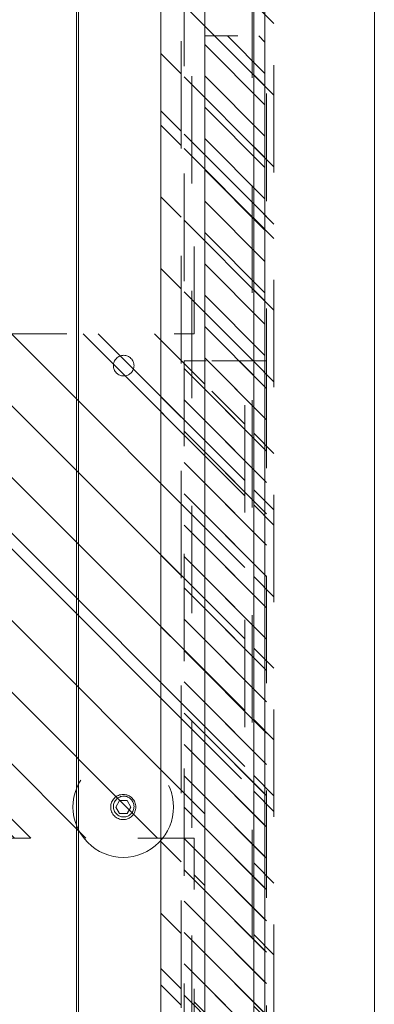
# Model space of a CAD drawing. Header units: inches. Extents: x -522 to -243, y -71 to 49.
# Tile 52 of 54: x -247.02 to -242.62, y -7.13 to 5.09. Entities that reach past the tile are written whole.
import ezdxf

# ---------------------------------------------------------------- set-up
doc = ezdxf.new("R2010")
doc.units = ezdxf.units.IN
doc.header["$LTSCALE"] = 32
doc.header["$MEASUREMENT"] = 0
doc.linetypes.add('Dash Style-1', pattern=[0.083328, 0.041656, -0.041672])
for name, color, linetype, lineweight in [('DashLine', 7, 'Dash Style-1', 13), ('DashLineFill', 7, 'Dash Style-1', 13), ('Drawing', 7, 'Continuous', 18), ('Metal-Black', 7, 'Continuous', 18), ('None', 7, 'Continuous', 18), ('SolidLine', 7, 'Continuous', 15), ('Wood_1-H', 7, 'Continuous', 13)]:
    doc.layers.add(name, color=color, linetype=linetype, lineweight=lineweight)
doc.layers.add('Electrical', color=1, linetype='Dash Style-1', lineweight=15, true_color=0xff0000)
pattern_1 = [(45, (0, 0), (-1.61302, 1.93572), []), (45, (-1.0608, 1.0608), (-0.472346, 0.416761), [])]
pattern_2 = [(45, (0, 0), (-0.3333333, -0.7222222), [])]

# ---------------------------------------------------------------- blocks, each defined once
blk = doc.blocks.new('Group')
at = {"layer": 'DashLineFill', "linetype": 'Continuous', "lineweight": 13}
h = blk.add_hatch(dxfattribs=at)
h.set_pattern_fill('Steel', color=253, style=0, pattern_type=2)
h.set_pattern_definition(pattern_1)
h.paths.add_polyline_path([(12, -12), (59.992, -12), (59.992, -12.252), (12, -12.252)])
at = {"layer": 'DashLineFill', "flags": 128}
blk.add_lwpolyline([(12, -12), (59.992, -12), (59.992, -12.252), (12, -12.252)], close=True, dxfattribs=at)
at = {"layer": 'SolidLine', "flags": 128}
blk.add_lwpolyline([(12, -12.252), (59.992, -12.252), (59.992, -13.276), (12, -13.276)], close=True, dxfattribs=at)
blk = doc.blocks.new('Group-1')
at = {"layer": 'None'}
blk.add_blockref('Group', (0, 0), dxfattribs=at)
blk = doc.blocks.new('SL Wall Tile (2D)')
at = {"layer": 'None'}
blk.add_blockref('Group-1', (0, 0), dxfattribs=at)
at = {"layer": 'Drawing', "color": 0, "flags": 1}
for tag in ['Tag', 'Catalog', 'FinishGroup', 'Custom', 'Discount', 'Item1', 'Item2', 'Item3', 'Item4', 'Item5', 'Item6', 'Item7', 'Item8', 'Item9', 'Item10', 'Item11', 'Item12', 'Item13', 'Item14', 'Item15', 'Item16', 'Item17', 'Item18', 'Item19', 'Item20', 'Item21', 'Item22', 'Item23', 'Item24', 'Item25', 'Option1', 'Option2', 'Option3', 'Option4', 'Option5', 'Option6', 'Option7', 'Option8', 'Option9', 'Option10', 'Option11', 'Option12']:
    blk.add_attdef(tag, (-162.52, -32.173), '', height=0.00709, dxfattribs=at)
blk = doc.blocks.new('Group-4')
at = {"layer": 'Drawing', "rotation": 270}
blk.add_blockref('SL Wall Tile (2D)', (126.441, 39.799), dxfattribs=at)
at = {"layer": 'Drawing', "color": 0, "flags": 1}
for tag in ['Tag', 'Catalog', 'FinishGroup', 'Custom', 'Discount', 'Item1', 'Item2', 'Item3', 'Item4', 'Item5', 'Item6', 'Item7', 'Item8', 'Item9', 'Item10', 'Item11', 'Item12', 'Item13', 'Item14', 'Item15', 'Item16', 'Item17', 'Item18', 'Item19', 'Item20', 'Item21', 'Item22', 'Item23', 'Item24', 'Item25', 'Option1', 'Option2', 'Option3', 'Option4', 'Option5', 'Option6', 'Option7', 'Option8', 'Option9', 'Option10', 'Option11', 'Option12']:
    blk.add_attdef(tag, (-162.52, -32.173), '', height=0.00709, dxfattribs=at)
blk = doc.blocks.new('1BRPX9-Util_Bkt_Lg-N (2D)')
at = {"layer": 'DashLineFill', "linetype": 'Continuous', "lineweight": 13}
h = blk.add_hatch(dxfattribs=at)
h.set_pattern_fill('Steel', color=253, style=0, pattern_type=2)
h.set_pattern_definition(pattern_1)
edge = h.paths.add_edge_path()
edge.add_line((-4.469, 7.539), (-2.421, 7.539))
edge.add_line((-2.421, 7.539), (-2.421, 7.917))
edge.add_arc((-2.303, 7.917), 0.118, 90, 180, ccw=False)
edge.add_line((-2.303, 8.035), (2.303, 8.035))
edge.add_arc((2.303, 7.917), 0.118, 0, 90, ccw=False)
edge.add_line((2.421, 7.917), (2.421, 7.539))
edge.add_line((2.421, 7.539), (4.469, 7.539))
edge.add_line((4.469, 7.539), (4.469, 7.406))
edge.add_line((4.469, 7.406), (3.13, 7.406))
edge.add_line((3.13, 7.406), (3.13, -2.012))
edge.add_line((3.13, -2.012), (4.469, -2.012))
edge.add_line((4.469, -2.012), (4.469, -2.146))
edge.add_line((4.469, -2.146), (2.421, -2.146))
edge.add_line((2.421, -2.146), (2.421, -2.524))
edge.add_arc((2.303, -2.524), 0.118, 270, 360, ccw=False)
edge.add_line((2.303, -2.642), (-2.303, -2.642))
edge.add_arc((-2.303, -2.524), 0.118, 180, 270, ccw=False)
edge.add_line((-2.421, -2.524), (-2.421, -2.146))
edge.add_line((-2.421, -2.146), (-4.469, -2.146))
edge.add_line((-4.469, -2.146), (-4.469, -2.012))
edge.add_line((-4.469, -2.012), (-3.13, -2.012))
edge.add_line((-3.13, -2.012), (-3.13, 7.406))
edge.add_line((-3.13, 7.406), (-4.469, 7.406))
edge.add_line((-4.469, 7.406), (-4.469, 7.539))
at = {"layer": 'DashLineFill', "flags": 128}
blk.add_lwpolyline([(-4.469, 7.539), (-2.421, 7.539), (-2.421, 7.917, -0.414214), (-2.303, 8.035), (2.303, 8.035, -0.414214), (2.421, 7.917), (2.421, 7.539), (4.469, 7.539), (4.469, 7.406), (3.13, 7.406), (3.13, -2.012), (4.469, -2.012), (4.469, -2.146), (2.421, -2.146), (2.421, -2.524, -0.414214), (2.303, -2.642), (-2.303, -2.642, -0.414214), (-2.421, -2.524), (-2.421, -2.146), (-4.469, -2.146), (-4.469, -2.012), (-3.13, -2.012), (-3.13, 7.406), (-4.469, 7.406)], format="xyb", close=True, dxfattribs=at)
blk = doc.blocks.new('1BP8DW-Leveler (2D)')
at = {"layer": 'DashLine', "flags": 128}
for points in [[(0.625, 0), (0.622, -0.061), (0.613, -0.122), (0.598, -0.181), (0.577, -0.239), (0.551, -0.295), (0.52, -0.347), (0.483, -0.396), (0.442, -0.442), (0.396, -0.483), (0.347, -0.52), (0.295, -0.551), (0.239, -0.577), (0.181, -0.598), (0.122, -0.613), (0.061, -0.622), (0, -0.625), (-0.061, -0.622), (-0.122, -0.613), (-0.181, -0.598), (-0.239, -0.577), (-0.295, -0.551), (-0.347, -0.52), (-0.396, -0.483), (-0.442, -0.442), (-0.483, -0.396), (-0.52, -0.347), (-0.551, -0.295), (-0.577, -0.239), (-0.598, -0.181), (-0.613, -0.122), (-0.622, -0.061), (-0.625, 0), (-0.622, 0.061), (-0.613, 0.122), (-0.598, 0.181), (-0.577, 0.239), (-0.551, 0.295), (-0.52, 0.347), (-0.483, 0.396), (-0.442, 0.442), (-0.396, 0.483), (-0.347, 0.52), (-0.295, 0.551), (-0.239, 0.577), (-0.181, 0.598), (-0.122, 0.613), (-0.061, 0.622), (0, 0.625), (0.061, 0.622), (0.122, 0.613), (0.181, 0.598), (0.239, 0.577), (0.295, 0.551), (0.347, 0.52), (0.396, 0.483), (0.442, 0.442), (0.483, 0.396), (0.52, 0.347), (0.551, 0.295), (0.577, 0.239), (0.598, 0.181), (0.613, 0.122), (0.622, 0.061)], [(0, 0.156), (0.015, 0.155), (0.03, 0.153), (0.045, 0.15), (0.06, 0.144), (0.074, 0.138), (0.087, 0.13), (0.099, 0.121), (0.11, 0.11), (0.121, 0.099), (0.13, 0.087), (0.138, 0.074), (0.144, 0.06), (0.15, 0.045), (0.153, 0.03), (0.155, 0.015), (0.156, 0), (0.155, -0.015), (0.153, -0.03), (0.15, -0.045), (0.144, -0.06), (0.138, -0.074), (0.13, -0.087), (0.121, -0.099), (0.11, -0.11), (0.099, -0.121), (0.087, -0.13), (0.074, -0.138), (0.06, -0.144), (0.045, -0.15), (0.03, -0.153), (0.015, -0.155), (0, -0.156), (-0.015, -0.155), (-0.03, -0.153), (-0.045, -0.15), (-0.06, -0.144), (-0.074, -0.138), (-0.087, -0.13), (-0.099, -0.121), (-0.11, -0.11), (-0.121, -0.099), (-0.13, -0.087), (-0.138, -0.074), (-0.144, -0.06), (-0.15, -0.045), (-0.153, -0.03), (-0.155, -0.015), (-0.156, 0), (-0.155, 0.015), (-0.153, 0.03), (-0.15, 0.045), (-0.144, 0.06), (-0.138, 0.074), (-0.13, 0.087), (-0.121, 0.099), (-0.11, 0.11), (-0.099, 0.121), (-0.087, 0.13), (-0.074, 0.138), (-0.06, 0.144), (-0.045, 0.15), (-0.03, 0.153), (-0.015, 0.155)], [(0, 0.094), (-0.081, 0.047), (-0.081, -0.047), (0, -0.094), (0.081, -0.047), (0.081, 0.047)]]:
    blk.add_lwpolyline(points, close=True, dxfattribs=at)
blk = doc.blocks.new('1BRPX8-Util_Bkt_Lg-F (2D)')
at = {"layer": 'DashLineFill', "linetype": 'Continuous', "lineweight": 13}
h = blk.add_hatch(dxfattribs=at)
h.set_pattern_fill('Steel', color=253, style=0, pattern_type=2)
h.set_pattern_definition(pattern_1)
edge = h.paths.add_edge_path()
edge.add_line((-4.469, 7.539), (-2.421, 7.539))
edge.add_line((-2.421, 7.539), (-2.421, 7.917))
edge.add_arc((-2.303, 7.917), 0.118, 90, 180, ccw=False)
edge.add_line((-2.303, 8.035), (2.303, 8.035))
edge.add_arc((2.303, 7.917), 0.118, 0, 90, ccw=False)
edge.add_line((2.421, 7.917), (2.421, 7.539))
edge.add_line((2.421, 7.539), (4.469, 7.539))
edge.add_line((4.469, 7.539), (4.469, 7.406))
edge.add_line((4.469, 7.406), (3.13, 7.406))
edge.add_line((3.13, 7.406), (3.13, -2.012))
edge.add_line((3.13, -2.012), (4.469, -2.012))
edge.add_line((4.469, -2.012), (4.469, -2.146))
edge.add_line((4.469, -2.146), (2.421, -2.146))
edge.add_line((2.421, -2.146), (2.421, -2.524))
edge.add_arc((2.303, -2.524), 0.118, 270, 360, ccw=False)
edge.add_line((2.303, -2.642), (-2.303, -2.642))
edge.add_arc((-2.303, -2.524), 0.118, 180, 270, ccw=False)
edge.add_line((-2.421, -2.524), (-2.421, -2.146))
edge.add_line((-2.421, -2.146), (-4.469, -2.146))
edge.add_line((-4.469, -2.146), (-4.469, -2.012))
edge.add_line((-4.469, -2.012), (-3.13, -2.012))
edge.add_line((-3.13, -2.012), (-3.13, 7.406))
edge.add_line((-3.13, 7.406), (-4.469, 7.406))
edge.add_line((-4.469, 7.406), (-4.469, 7.539))
at = {"layer": 'DashLineFill', "flags": 128}
blk.add_lwpolyline([(-4.469, 7.539), (-2.421, 7.539), (-2.421, 7.917, -0.414214), (-2.303, 8.035), (2.303, 8.035, -0.414214), (2.421, 7.917), (2.421, 7.539), (4.469, 7.539), (4.469, 7.406), (3.13, 7.406), (3.13, -2.012), (4.469, -2.012), (4.469, -2.146), (2.421, -2.146), (2.421, -2.524, -0.414214), (2.303, -2.642), (-2.303, -2.642, -0.414214), (-2.421, -2.524), (-2.421, -2.146), (-4.469, -2.146), (-4.469, -2.012), (-3.13, -2.012), (-3.13, 7.406), (-4.469, 7.406)], format="xyb", close=True, dxfattribs=at)
at = {"layer": 'SolidLine', "flags": 128}
for points in [[(-2.736, 6.403), (-2.749, 6.404), (-2.761, 6.405), (-2.774, 6.409), (-2.785, 6.413), (-2.797, 6.418), (-2.808, 6.425), (-2.818, 6.432), (-2.827, 6.441), (-2.836, 6.45), (-2.843, 6.46), (-2.85, 6.471), (-2.855, 6.482), (-2.859, 6.494), (-2.862, 6.506), (-2.864, 6.519), (-2.865, 6.531), (-2.864, 6.544), (-2.862, 6.557), (-2.859, 6.569), (-2.855, 6.581), (-2.85, 6.592), (-2.843, 6.603), (-2.836, 6.613), (-2.827, 6.622), (-2.818, 6.631), (-2.808, 6.638), (-2.797, 6.645), (-2.785, 6.65), (-2.774, 6.654), (-2.761, 6.658), (-2.749, 6.659), (-2.736, 6.66), (-2.724, 6.659), (-2.711, 6.658), (-2.699, 6.654), (-2.687, 6.65), (-2.676, 6.645), (-2.665, 6.638), (-2.655, 6.631), (-2.645, 6.622), (-2.637, 6.613), (-2.629, 6.603), (-2.623, 6.592), (-2.618, 6.581), (-2.613, 6.569), (-2.61, 6.557), (-2.608, 6.544), (-2.608, 6.531), (-2.608, 6.519), (-2.61, 6.506), (-2.613, 6.494), (-2.618, 6.482), (-2.623, 6.471), (-2.629, 6.46), (-2.637, 6.45), (-2.645, 6.441), (-2.655, 6.432), (-2.665, 6.425), (-2.676, 6.418), (-2.687, 6.413), (-2.699, 6.409), (-2.711, 6.405), (-2.724, 6.404)], [(2.736, 6.403), (2.724, 6.404), (2.711, 6.405), (2.699, 6.409), (2.687, 6.413), (2.676, 6.418), (2.665, 6.425), (2.655, 6.432), (2.645, 6.441), (2.637, 6.45), (2.629, 6.46), (2.623, 6.471), (2.618, 6.482), (2.613, 6.494), (2.61, 6.506), (2.608, 6.519), (2.608, 6.531), (2.608, 6.544), (2.61, 6.557), (2.613, 6.569), (2.618, 6.581), (2.623, 6.592), (2.629, 6.603), (2.637, 6.613), (2.645, 6.622), (2.655, 6.631), (2.665, 6.638), (2.676, 6.645), (2.687, 6.65), (2.699, 6.654), (2.711, 6.658), (2.724, 6.659), (2.736, 6.66), (2.749, 6.659), (2.761, 6.658), (2.774, 6.654), (2.785, 6.65), (2.797, 6.645), (2.808, 6.638), (2.818, 6.631), (2.827, 6.622), (2.836, 6.613), (2.843, 6.603), (2.85, 6.592), (2.855, 6.581), (2.859, 6.569), (2.862, 6.557), (2.864, 6.544), (2.865, 6.531), (2.864, 6.519), (2.862, 6.506), (2.859, 6.494), (2.855, 6.482), (2.85, 6.471), (2.843, 6.46), (2.836, 6.45), (2.827, 6.441), (2.818, 6.432), (2.808, 6.425), (2.797, 6.418), (2.785, 6.413), (2.774, 6.409), (2.761, 6.405), (2.749, 6.404)]]:
    blk.add_lwpolyline(points, close=True, dxfattribs=at)
at = {"layer": 'Metal-Black', "color": 7}
blk.add_blockref('1BP8DW-Leveler (2D)', (2.742, 6.526), dxfattribs=at)
blk = doc.blocks.new('Group-48')
at = {"layer": 'Electrical', "linetype": 'Continuous', "lineweight": 5, "true_color": 0xdd0000}
h = blk.add_hatch(dxfattribs=at)
h.set_pattern_fill('ElectricalHatch', color=12, style=0, pattern_type=2)
h.set_pattern_definition(pattern_2)
h.paths.add_polyline_path([(43.957, -0.02), (76.043, -0.02), (76.043, -0.768), (43.957, -0.768)])
at = {"layer": 'Electrical', "flags": 128}
blk.add_lwpolyline([(43.957, -0.02), (76.043, -0.02), (76.043, -0.768), (43.957, -0.768)], close=True, dxfattribs=at)
at = {"layer": 'SolidLine', "flags": 128}
for points in [[(0.748, -0.02), (119.252, -0.02), (119.252, -0.768), (0.748, -0.768)], [(0.748, -0.768), (119.252, -0.768), (119.252, -11.201), (0.748, -11.201)]]:
    blk.add_lwpolyline(points, close=True, dxfattribs=at)
at = {"layer": 'DashLine', "color": 7}
blk.add_blockref('1BRPX9-Util_Bkt_Lg-N (2D)', (60, -8.307), dxfattribs=at)
at = {"layer": 'Wood_1-H', "color": 7}
blk.add_blockref('1BRPX8-Util_Bkt_Lg-F (2D)', (50.787, -8.307), dxfattribs=at)
blk = doc.blocks.new('Group-49')
at = {"layer": 'None'}
blk.add_blockref('Group-48', (0, 0), dxfattribs=at)
blk = doc.blocks.new('SL Utility Cabinet (2D)')
at = {"layer": 'None'}
blk.add_blockref('Group-49', (0, 0), dxfattribs=at)
at = {"layer": 'Drawing', "color": 0, "flags": 1}
for tag in ['Catalog', 'Custom', 'Tag', 'Option1', 'Option2', 'Option3', 'Option4', 'Option5', 'Option6', 'Option7', 'Option8', 'Option9', 'Option10', 'Option11', 'Option12', 'FinishGroup', 'Discount', 'Item1', 'Item2', 'Item3', 'Item4', 'Item5', 'Item6', 'Item7', 'Item8', 'Item9', 'Item10', 'Item11', 'Item12', 'Item13', 'Item14', 'Item15', 'Item16', 'Item17', 'Item18', 'Item19', 'Item20', 'Item21', 'Item22', 'Item23', 'Item24', 'Item25']:
    blk.add_attdef(tag, (95.102, -56.177), '', height=0.00709, dxfattribs=at)
blk = doc.blocks.new('Group-51')
at = {"layer": 'DashLineFill', "linetype": 'Continuous', "lineweight": 13}
h = blk.add_hatch(dxfattribs=at)
h.set_pattern_fill('Steel', color=253, style=0, pattern_type=2)
h.set_pattern_definition(pattern_1)
h.paths.add_polyline_path([(42.008, 0), (47.992, 0), (47.992, -1.024), (42.008, -1.024)])
at = {"layer": 'Electrical', "linetype": 'Continuous', "lineweight": 5, "true_color": 0xdd0000}
h = blk.add_hatch(dxfattribs=at)
h.set_pattern_fill('ElectricalHatch', color=12, style=0, pattern_type=2)
h.set_pattern_definition(pattern_2)
h.paths.add_polyline_path([(47.992, 0), (72.008, 0), (72.008, -1.024), (47.992, -1.024)])
at = {"layer": 'DashLineFill', "flags": 128}
blk.add_lwpolyline([(42.008, 0), (47.992, 0), (47.992, -1.024), (42.008, -1.024)], close=True, dxfattribs=at)
at = {"layer": 'Electrical', "flags": 128}
blk.add_lwpolyline([(47.992, 0), (72.008, 0), (72.008, -1.024), (47.992, -1.024)], close=True, dxfattribs=at)
blk = doc.blocks.new('Group-53')
at = {"layer": 'SolidLine', "flags": 128}
blk.add_lwpolyline([(0, 1.339), (120, 1.339), (120, -2.362), (0, -2.362)], close=True, dxfattribs=at)
at = {"layer": 'None'}
blk.add_blockref('Group-51', (0, 0), dxfattribs=at)
blk = doc.blocks.new('SL Wall Panel (2D)')
at = {"layer": 'None'}
blk.add_blockref('Group-53', (0, 0), dxfattribs=at)
at = {"layer": 'Drawing', "color": 0, "flags": 1}
for tag in ['Catalog', 'Custom', 'Tag', 'Option1', 'Option2', 'Option3', 'Option4', 'Option5', 'Option6', 'Option7', 'Option8', 'Option9', 'Option10', 'Option11', 'Option12', 'FinishGroup', 'Discount', 'Item1', 'Item2', 'Item3', 'Item4', 'Item5', 'Item6', 'Item7', 'Item8', 'Item9', 'Item10', 'Item11', 'Item12', 'Item13', 'Item14', 'Item15', 'Item16', 'Item17', 'Item18', 'Item19', 'Item20', 'Item21', 'Item22', 'Item23', 'Item24', 'Item25']:
    blk.add_attdef(tag, (103.504, -68.177), '', height=0.00709, dxfattribs=at)
blk = doc.blocks.new('Group-54')
at = {"layer": 'DashLineFill', "linetype": 'Continuous', "lineweight": 13}
h = blk.add_hatch(dxfattribs=at)
h.set_pattern_fill('Steel', color=253, style=0, pattern_type=2)
h.set_pattern_definition(pattern_1)
h.paths.add_polyline_path([(12, -12), (54.008, -12), (54.008, -12.252), (12, -12.252)])
at = {"layer": 'DashLine', "flags": 128}
blk.add_lwpolyline([(53.467, -13.02), (12.522, -13.02), (12.522, -12.783), (12.758, -12.783), (12.758, -12.272), (53.23, -12.272), (53.23, -12.783), (53.467, -12.783)], close=True, dxfattribs=at)
at = {"layer": 'DashLineFill', "flags": 128}
blk.add_lwpolyline([(12, -12), (54.008, -12), (54.008, -12.252), (12, -12.252)], close=True, dxfattribs=at)
at = {"layer": 'SolidLine', "flags": 128}
blk.add_lwpolyline([(12, -12.252), (54.008, -12.252), (54.008, -16.268), (12, -16.268)], close=True, dxfattribs=at)
blk = doc.blocks.new('Group-56')
at = {"layer": 'None'}
blk.add_blockref('Group-54', (0, 0), dxfattribs=at)
blk = doc.blocks.new('SL Overhead (2D)')
at = {"layer": 'None'}
blk.add_blockref('Group-56', (0, 0), dxfattribs=at)
at = {"layer": 'Drawing', "color": 0, "flags": 1}
for tag in ['Tag', 'Catalog', 'Custom', 'FinishGroup', 'Discount', 'Item2', 'Item3', 'Item6', 'Item8', 'Item9', 'Item10', 'Item12', 'Item13', 'Item16', 'Item18', 'Item19', 'Item20', 'Item21', 'Item22', 'Item23', 'Item24', 'Item25', 'Option1', 'Option2', 'Option3', 'Option4', 'Option5', 'Option6', 'Option7', 'Option8', 'Option9', 'Option10', 'Option11', 'Option12', 'Item1', 'Item4', 'Item5', 'Item7', 'Item11', 'Item14', 'Item15', 'Item17']:
    blk.add_attdef(tag, (110.062, -29.153), '', height=0.00709, dxfattribs=at)

msp = doc.modelspace()

# ---------------------------------------------------------------- block references
at = {"layer": 'Drawing', "rotation": 270}
for name, p in [('SL Wall Panel (2D)', (-243.956, 48.845)), ('SL Utility Cabinet (2D)', (-243.956, 48.845)), ('SL Overhead (2D)', (-231.864, 21.858))]:
    msp.add_blockref(name, p, dxfattribs=at)
at = {"layer": 'Drawing', "color": 7}
msp.add_blockref('Group-4', (-359.459, -14.977), dxfattribs=at)

doc.saveas('drawing.dxf')
